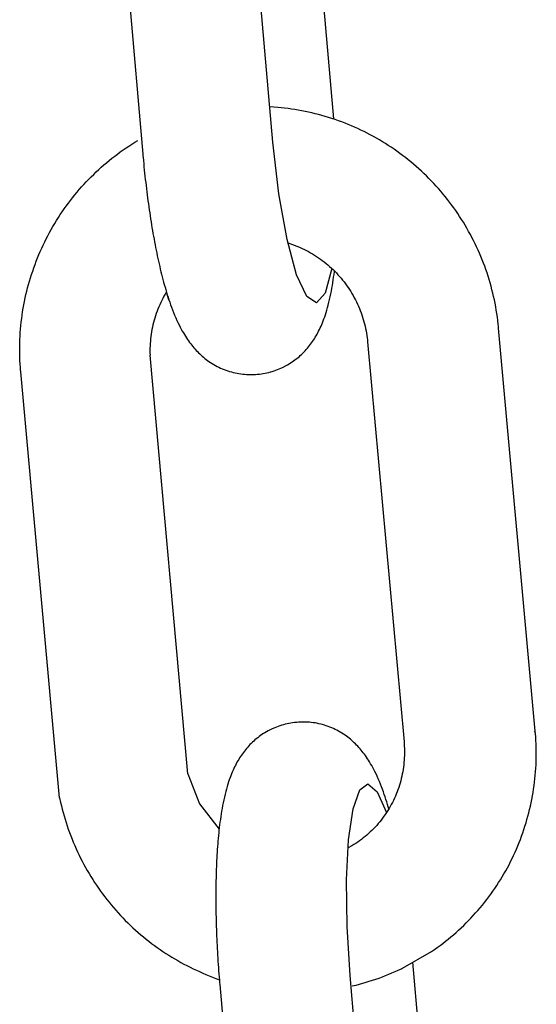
# Model space of a CAD drawing. Extents: x -169 to 7270, y -140 to 2984.
# Tile 206 of 256: x 1845.571 to 1846.032, y 414.31 to 415.19. Entities that reach past the tile are written whole.
import ezdxf

# ---------------------------------------------------------------- set-up
doc = ezdxf.new("R2010")
doc.units = 0
doc.header["$MEASUREMENT"] = 0
doc.layers.add('SPILL-BUCKET', color=1, linetype='CONTINUOUS')

msp = doc.modelspace()

# ---------------------------------------------------------------- linework, layer by layer
at = {"layer": 'SPILL-BUCKET', "color": 1, "linetype": 'Continuous'}
for p, q in [((1845.85145, 415.10166), (1845.8209, 415.45044)), ((1845.79705, 415.08105), (1845.76575, 415.4385)), ((1845.64928, 415.43021), (1845.6808, 415.07028)), ((1845.80128, 415.11195), (1845.7943, 415.11244)), ((1845.80436, 415.11167), (1845.80128, 415.11195)), ((1845.80744, 415.11134), (1845.80436, 415.11167)), ((1845.81051, 415.11097), (1845.80744, 415.11134)), ((1845.81358, 415.11056), (1845.81051, 415.11097)), ((1845.81664, 415.1101), (1845.81358, 415.11056)), ((1845.81969, 415.10959), (1845.81664, 415.1101)), ((1845.82274, 415.10905), (1845.81969, 415.10959)), ((1845.82578, 415.10845), (1845.82274, 415.10905)), ((1845.82882, 415.10781), (1845.82578, 415.10845)), ((1845.83184, 415.10713), (1845.82882, 415.10781)), ((1845.83485, 415.10641), (1845.83184, 415.10713)), ((1845.83786, 415.10564), (1845.83485, 415.10641)), ((1845.84085, 415.10483), (1845.83786, 415.10564)), ((1845.84383, 415.10397), (1845.84085, 415.10483)), ((1845.8468, 415.10307), (1845.84383, 415.10397)), ((1845.84976, 415.10213), (1845.8468, 415.10307)), ((1845.8527, 415.10114), (1845.84976, 415.10213)), ((1845.85563, 415.10011), (1845.8527, 415.10114)), ((1845.85855, 415.09904), (1845.85563, 415.10011)), ((1845.86145, 415.09793), (1845.85855, 415.09904)), ((1845.86433, 415.09677), (1845.86145, 415.09793)), ((1845.8672, 415.09558), (1845.86433, 415.09677)), ((1845.87005, 415.09434), (1845.8672, 415.09558)), ((1845.87288, 415.09306), (1845.87005, 415.09434)), ((1845.8757, 415.09174), (1845.87288, 415.09306)), ((1845.87849, 415.09038), (1845.8757, 415.09174)), ((1845.88127, 415.08897), (1845.87849, 415.09038)), ((1845.67099, 415.07918), (1845.67362, 415.08084)), ((1845.67362, 415.08084), (1845.67627, 415.08246)), ((1845.80237, 415.03485), (1845.79705, 415.08105)), ((1845.88403, 415.08753), (1845.88127, 415.08897)), ((1845.88676, 415.08605), (1845.88403, 415.08753)), ((1845.88948, 415.08453), (1845.88676, 415.08605)), ((1845.89217, 415.08297), (1845.88948, 415.08453)), ((1845.89485, 415.08137), (1845.89217, 415.08297)), ((1845.89749, 415.07973), (1845.89485, 415.08137)), ((1845.65821, 415.07034), (1845.66072, 415.07218)), ((1845.66072, 415.07218), (1845.66325, 415.07399)), ((1845.66325, 415.07399), (1845.6658, 415.07576)), ((1845.6658, 415.07576), (1845.66838, 415.07749)), ((1845.66838, 415.07749), (1845.67099, 415.07918)), ((1845.90012, 415.07805), (1845.89749, 415.07973)), ((1845.90272, 415.07634), (1845.90012, 415.07805)), ((1845.9053, 415.07459), (1845.90272, 415.07634)), ((1845.90785, 415.0728), (1845.9053, 415.07459)), ((1845.91038, 415.07097), (1845.90785, 415.0728)), ((1845.64846, 415.0626), (1845.65086, 415.06459)), ((1845.65086, 415.06459), (1845.65328, 415.06654)), ((1845.65328, 415.06654), (1845.65573, 415.06846)), ((1845.65573, 415.06846), (1845.65821, 415.07034)), ((1845.6808, 415.07028), (1845.68093, 415.06879)), ((1845.68093, 415.06879), (1845.68106, 415.0673)), ((1845.68106, 415.0673), (1845.68132, 415.06449)), ((1845.68132, 415.06449), (1845.68159, 415.06168)), ((1845.91288, 415.06911), (1845.91038, 415.07097)), ((1845.91535, 415.06721), (1845.91288, 415.06911)), ((1845.9178, 415.06527), (1845.91535, 415.06721)), ((1845.92022, 415.06331), (1845.9178, 415.06527)), ((1845.92261, 415.0613), (1845.92022, 415.06331)), ((1845.63692, 415.05216), (1845.63917, 415.05431)), ((1845.63917, 415.05431), (1845.64145, 415.05644)), ((1845.64145, 415.05644), (1845.64376, 415.05852)), ((1845.64376, 415.05852), (1845.64609, 415.06058)), ((1845.64609, 415.06058), (1845.64846, 415.0626)), ((1845.68159, 415.06168), (1845.68187, 415.05887)), ((1845.68187, 415.05887), (1845.68215, 415.05606)), ((1845.68215, 415.05606), (1845.68244, 415.05327)), ((1845.92497, 415.05926), (1845.92261, 415.0613)), ((1845.9273, 415.05719), (1845.92497, 415.05926)), ((1845.92961, 415.05509), (1845.9273, 415.05719)), ((1845.93188, 415.05294), (1845.92961, 415.05509)), ((1845.62823, 415.04321), (1845.63036, 415.0455)), ((1845.63036, 415.0455), (1845.63251, 415.04775)), ((1845.63251, 415.04775), (1845.6347, 415.04997)), ((1845.6347, 415.04997), (1845.63692, 415.05216)), ((1845.68244, 415.05327), (1845.68274, 415.05048)), ((1845.68274, 415.05048), (1845.68305, 415.0477)), ((1845.68305, 415.0477), (1845.68337, 415.04492)), ((1845.93412, 415.05077), (1845.93188, 415.05294)), ((1845.93634, 415.04857), (1845.93412, 415.05077)), ((1845.93852, 415.04633), (1845.93634, 415.04857)), ((1845.94066, 415.04407), (1845.93852, 415.04633)), ((1845.62206, 415.03618), (1845.62408, 415.03856)), ((1845.62408, 415.03856), (1845.62614, 415.0409)), ((1845.62614, 415.0409), (1845.62823, 415.04321)), ((1845.68337, 415.04492), (1845.68369, 415.04216)), ((1845.68369, 415.04216), (1845.68402, 415.0394)), ((1845.68402, 415.0394), (1845.68436, 415.03665)), ((1845.68436, 415.03665), (1845.68471, 415.03392)), ((1845.94278, 415.04177), (1845.94066, 415.04407)), ((1845.94486, 415.03944), (1845.94278, 415.04177)), ((1845.94691, 415.03708), (1845.94486, 415.03944)), ((1845.94893, 415.03469), (1845.94691, 415.03708)), ((1845.61431, 415.0264), (1845.61619, 415.02889)), ((1845.61619, 415.02889), (1845.61811, 415.03135)), ((1845.61811, 415.03135), (1845.62007, 415.03378)), ((1845.62007, 415.03378), (1845.62206, 415.03618)), ((1845.68471, 415.03392), (1845.68506, 415.03119)), ((1845.68506, 415.03119), (1845.68542, 415.02847)), ((1845.68542, 415.02847), (1845.68579, 415.02577)), ((1845.80965, 414.99409), (1845.80237, 415.03485)), ((1845.95091, 415.03228), (1845.94893, 415.03469)), ((1845.95286, 415.02983), (1845.95091, 415.03228)), ((1845.95477, 415.02736), (1845.95286, 415.02983)), ((1845.60713, 415.01619), (1845.60887, 415.01878)), ((1845.60887, 415.01878), (1845.61064, 415.02135)), ((1845.61064, 415.02135), (1845.61246, 415.02389)), ((1845.61246, 415.02389), (1845.61431, 415.0264)), ((1845.68579, 415.02577), (1845.68617, 415.02308)), ((1845.68617, 415.02308), (1845.68655, 415.02039)), ((1845.68655, 415.02039), (1845.68695, 415.01773)), ((1845.95665, 415.02486), (1845.95477, 415.02736)), ((1845.95849, 415.02234), (1845.95665, 415.02486)), ((1845.96029, 415.01978), (1845.95849, 415.02234)), ((1845.96206, 415.01721), (1845.96029, 415.01978)), ((1845.60213, 415.00826), (1845.60375, 415.01093)), ((1845.60375, 415.01093), (1845.60542, 415.01357)), ((1845.60542, 415.01357), (1845.60713, 415.01619)), ((1845.68695, 415.01773), (1845.68735, 415.01507)), ((1845.68735, 415.01507), (1845.68775, 415.01243)), ((1845.68775, 415.01243), (1845.68817, 415.0098)), ((1845.96379, 415.0146), (1845.96206, 415.01721)), ((1845.96549, 415.01198), (1845.96379, 415.0146)), ((1845.96714, 415.00932), (1845.96549, 415.01198)), ((1845.59747, 415.00012), (1845.59898, 415.00286)), ((1845.59898, 415.00286), (1845.60053, 415.00557)), ((1845.60053, 415.00557), (1845.60213, 415.00826)), ((1845.68817, 415.0098), (1845.68859, 415.00719)), ((1845.68859, 415.00719), (1845.68902, 415.00459)), ((1845.68902, 415.00459), (1845.68946, 415.00201)), ((1845.68946, 415.00201), (1845.68991, 414.99944)), ((1845.96876, 415.00665), (1845.96714, 415.00932)), ((1845.97034, 415.00395), (1845.96876, 415.00665)), ((1845.97188, 415.00123), (1845.97034, 415.00395)), ((1845.97339, 414.99849), (1845.97188, 415.00123)), ((1845.59317, 414.99179), (1845.59456, 414.99459)), ((1845.59456, 414.99459), (1845.59599, 414.99737)), ((1845.59599, 414.99737), (1845.59747, 415.00012)), ((1845.68991, 414.99944), (1845.69036, 414.99689)), ((1845.69036, 414.99689), (1845.69082, 414.99435)), ((1845.69082, 414.99435), (1845.69129, 414.99183)), ((1845.81822, 414.96251), (1845.80965, 414.99409)), ((1845.97485, 414.99572), (1845.97339, 414.99849)), ((1845.97627, 414.99294), (1845.97485, 414.99572)), ((1845.97766, 414.99014), (1845.97627, 414.99294)), ((1845.58922, 414.98329), (1845.59049, 414.98614)), ((1845.59049, 414.98614), (1845.59181, 414.98898)), ((1845.59181, 414.98898), (1845.59317, 414.99179)), ((1845.69129, 414.99183), (1845.69176, 414.98933)), ((1845.69176, 414.98933), (1845.69225, 414.98684)), ((1845.69225, 414.98684), (1845.69274, 414.98437)), ((1845.69274, 414.98437), (1845.69324, 414.98192)), ((1845.81053, 414.99084), (1845.81354, 414.98983)), ((1845.81354, 414.98983), (1845.8155, 414.98914)), ((1845.8155, 414.98914), (1845.81746, 414.9884)), ((1845.81746, 414.9884), (1845.81939, 414.98762)), ((1845.81939, 414.98762), (1845.82131, 414.9868)), ((1845.82131, 414.9868), (1845.82322, 414.98594)), ((1845.82322, 414.98594), (1845.8251, 414.98505)), ((1845.8251, 414.98505), (1845.82697, 414.98411)), ((1845.82697, 414.98411), (1845.82882, 414.98313)), ((1845.979, 414.98731), (1845.97766, 414.99014)), ((1845.9803, 414.98447), (1845.979, 414.98731)), ((1845.98157, 414.98161), (1845.9803, 414.98447)), ((1845.58564, 414.97462), (1845.5868, 414.97752)), ((1845.5868, 414.97752), (1845.58799, 414.98042)), ((1845.58799, 414.98042), (1845.58922, 414.98329)), ((1845.69324, 414.98192), (1845.69375, 414.97948)), ((1845.69375, 414.97948), (1845.69427, 414.97706)), ((1845.69427, 414.97706), (1845.6948, 414.97465)), ((1845.82882, 414.98313), (1845.83065, 414.98211)), ((1845.83065, 414.98211), (1845.83246, 414.98105)), ((1845.83246, 414.98105), (1845.83424, 414.97996)), ((1845.83424, 414.97996), (1845.83601, 414.97882)), ((1845.83601, 414.97882), (1845.83775, 414.97765)), ((1845.83775, 414.97765), (1845.83946, 414.97645)), ((1845.83946, 414.97645), (1845.84115, 414.97521)), ((1845.84115, 414.97521), (1845.84282, 414.97393)), ((1845.98279, 414.97873), (1845.98157, 414.98161)), ((1845.98397, 414.97584), (1845.98279, 414.97873)), ((1845.98511, 414.97292), (1845.98397, 414.97584)), ((1845.58244, 414.9658), (1845.58347, 414.96875)), ((1845.58347, 414.96875), (1845.58454, 414.97169)), ((1845.58454, 414.97169), (1845.58564, 414.97462)), ((1845.6948, 414.97465), (1845.69533, 414.97226)), ((1845.69533, 414.97226), (1845.69588, 414.96989)), ((1845.69588, 414.96989), (1845.69643, 414.96753)), ((1845.69643, 414.96753), (1845.697, 414.96518)), ((1845.84282, 414.97393), (1845.84446, 414.97262)), ((1845.84955, 414.96809), (1845.84371, 414.94589)), ((1845.84446, 414.97262), (1845.84607, 414.97127)), ((1845.84607, 414.97127), (1845.84766, 414.96989)), ((1845.84766, 414.96989), (1845.84921, 414.96848)), ((1845.84921, 414.96848), (1845.85074, 414.96704)), ((1845.85074, 414.96704), (1845.85224, 414.96556)), ((1845.9862, 414.96999), (1845.98511, 414.97292)), ((1845.98726, 414.96705), (1845.9862, 414.96999)), ((1845.98827, 414.96409), (1845.98726, 414.96705)), ((1845.57962, 414.95686), (1845.58052, 414.95985)), ((1845.58052, 414.95985), (1845.58146, 414.96283)), ((1845.58146, 414.96283), (1845.58244, 414.9658)), ((1845.697, 414.96518), (1845.69757, 414.96286)), ((1845.69757, 414.96286), (1845.69816, 414.96054)), ((1845.69816, 414.96054), (1845.69876, 414.95825)), ((1845.69876, 414.95825), (1845.69938, 414.95595)), ((1845.8273, 414.94297), (1845.81822, 414.96251)), ((1845.85057, 414.95537), (1845.85094, 414.95779)), ((1845.85094, 414.95779), (1845.85129, 414.96025)), ((1845.85129, 414.96025), (1845.85162, 414.96266)), ((1845.85162, 414.96266), (1845.85193, 414.96509)), ((1845.85193, 414.96509), (1845.85202, 414.96577)), ((1845.85224, 414.96556), (1845.8537, 414.96405)), ((1845.8537, 414.96405), (1845.85514, 414.96251)), ((1845.85514, 414.96251), (1845.85654, 414.96095)), ((1845.85654, 414.96095), (1845.85791, 414.95935)), ((1845.85791, 414.95935), (1845.85925, 414.95773)), ((1845.85925, 414.95773), (1845.86056, 414.95607)), ((1845.98924, 414.96112), (1845.98827, 414.96409)), ((1845.99017, 414.95814), (1845.98924, 414.96112)), ((1845.99105, 414.95514), (1845.99017, 414.95814)), ((1845.57719, 414.94779), (1845.57795, 414.95083)), ((1845.57795, 414.95083), (1845.57877, 414.95385)), ((1845.57877, 414.95385), (1845.57962, 414.95686)), ((1845.69938, 414.95595), (1845.7, 414.95368)), ((1845.69938, 414.95595), (1845.7, 414.95368)), ((1845.7, 414.95368), (1845.70064, 414.9514)), ((1845.7, 414.95368), (1845.70064, 414.9514)), ((1845.70064, 414.9514), (1845.7013, 414.94916)), ((1845.70064, 414.9514), (1845.7013, 414.94916)), ((1845.7013, 414.94916), (1845.70197, 414.94689)), ((1845.7013, 414.94916), (1845.70197, 414.94689)), ((1845.84928, 414.94791), (1845.84975, 414.95044)), ((1845.84975, 414.95044), (1845.85017, 414.95289)), ((1845.85017, 414.95289), (1845.85057, 414.95537)), ((1845.86056, 414.95607), (1845.86183, 414.9544)), ((1845.86183, 414.9544), (1845.86307, 414.95269)), ((1845.86307, 414.95269), (1845.86427, 414.95096)), ((1845.86427, 414.95096), (1845.86544, 414.94921)), ((1845.86544, 414.94921), (1845.86657, 414.94743)), ((1845.9919, 414.95213), (1845.99105, 414.95514)), ((1845.99269, 414.94911), (1845.9919, 414.95213)), ((1845.99345, 414.94608), (1845.99269, 414.94911)), ((1845.57514, 414.93864), (1845.57578, 414.9417)), ((1845.57578, 414.9417), (1845.57646, 414.94475)), ((1845.57646, 414.94475), (1845.57719, 414.94779)), ((1845.69864, 414.94134), (1845.69769, 414.93946)), ((1845.69962, 414.9432), (1845.69864, 414.94134)), ((1845.70065, 414.94504), (1845.69962, 414.9432)), ((1845.70171, 414.94686), (1845.70065, 414.94504)), ((1845.70187, 414.94713), (1845.70171, 414.94686)), ((1845.70411, 414.94017), (1845.70197, 414.94689)), ((1845.70197, 414.94689), (1845.70266, 414.94466)), ((1845.70266, 414.94466), (1845.70338, 414.94239)), ((1845.70338, 414.94239), (1845.70411, 414.94017)), ((1845.70411, 414.94017), (1845.70488, 414.93789)), ((1845.70411, 414.94017), (1845.70488, 414.93789)), ((1845.83607, 414.93725), (1845.8273, 414.94297)), ((1845.84371, 414.94589), (1845.83607, 414.93725)), ((1845.84712, 414.93786), (1845.84771, 414.94035)), ((1845.84771, 414.94035), (1845.84827, 414.94287)), ((1845.84827, 414.94287), (1845.8488, 414.94542)), ((1845.8488, 414.94542), (1845.84928, 414.94791)), ((1845.86657, 414.94743), (1845.86766, 414.94562)), ((1845.86766, 414.94562), (1845.86872, 414.9438)), ((1845.86872, 414.9438), (1845.86974, 414.94196)), ((1845.86974, 414.94196), (1845.87072, 414.94009)), ((1845.87072, 414.94009), (1845.87166, 414.93821)), ((1845.99416, 414.94303), (1845.99345, 414.94608)), ((1845.99483, 414.93998), (1845.99416, 414.94303)), ((1845.99545, 414.93692), (1845.99483, 414.93998)), ((1845.57349, 414.92941), (1845.574, 414.93249)), ((1845.574, 414.93249), (1845.57455, 414.93557)), ((1845.57455, 414.93557), (1845.57514, 414.93864)), ((1845.69429, 414.93175), (1845.69354, 414.92979)), ((1845.69508, 414.93371), (1845.69429, 414.93175)), ((1845.69591, 414.93564), (1845.69508, 414.93371)), ((1845.69678, 414.93756), (1845.69591, 414.93564)), ((1845.69769, 414.93946), (1845.69678, 414.93756)), ((1845.70488, 414.93789), (1845.70566, 414.93565)), ((1845.70566, 414.93565), (1845.70649, 414.93336)), ((1845.70649, 414.93336), (1845.70735, 414.93109)), ((1845.70735, 414.93109), (1845.70826, 414.92876)), ((1845.84461, 414.92876), (1845.84523, 414.93083)), ((1845.84523, 414.93083), (1845.84588, 414.93311)), ((1845.84588, 414.93311), (1845.8465, 414.9354)), ((1845.8465, 414.9354), (1845.84712, 414.93786)), ((1845.87166, 414.93821), (1845.87256, 414.9363)), ((1845.87256, 414.9363), (1845.87343, 414.93438)), ((1845.87343, 414.93438), (1845.87425, 414.93244)), ((1845.87425, 414.93244), (1845.87504, 414.93049)), ((1845.99603, 414.93385), (1845.99545, 414.93692)), ((1845.99657, 414.93077), (1845.99603, 414.93385)), ((1845.99706, 414.92769), (1845.99657, 414.93077)), ((1845.57224, 414.92012), (1845.57261, 414.92322)), ((1845.57261, 414.92322), (1845.57303, 414.92632)), ((1845.57303, 414.92632), (1845.57349, 414.92941)), ((1845.69153, 414.92379), (1845.69094, 414.92177)), ((1845.69216, 414.9258), (1845.69153, 414.92379)), ((1845.69283, 414.9278), (1845.69216, 414.9258)), ((1845.69354, 414.92979), (1845.69283, 414.9278)), ((1845.70826, 414.92876), (1845.7092, 414.92646)), ((1845.7092, 414.92646), (1845.71021, 414.92407)), ((1845.71021, 414.92407), (1845.71126, 414.92172)), ((1845.842, 414.92126), (1845.84264, 414.92297)), ((1845.84264, 414.92297), (1845.84331, 414.92483)), ((1845.84331, 414.92483), (1845.84394, 414.9267)), ((1845.84394, 414.9267), (1845.84461, 414.92876)), ((1845.87504, 414.93049), (1845.87578, 414.92852)), ((1845.87578, 414.92852), (1845.87648, 414.92653)), ((1845.87648, 414.92653), (1845.87715, 414.92453)), ((1845.87715, 414.92453), (1845.87777, 414.92252)), ((1845.87777, 414.92252), (1845.87835, 414.92049)), ((1845.99751, 414.9246), (1845.99706, 414.92769)), ((1845.99792, 414.92151), (1845.99751, 414.9246)), ((1845.57138, 414.91078), (1845.57162, 414.9139)), ((1845.57162, 414.9139), (1845.57191, 414.91701)), ((1845.57191, 414.91701), (1845.57224, 414.92012)), ((1845.68902, 414.91356), (1845.68864, 414.91149)), ((1845.68943, 414.91563), (1845.68902, 414.91356)), ((1845.6899, 414.91769), (1845.68943, 414.91563)), ((1845.6904, 414.91973), (1845.6899, 414.91769)), ((1845.69094, 414.92177), (1845.6904, 414.91973)), ((1845.71126, 414.92172), (1845.71223, 414.91964)), ((1845.71223, 414.91964), (1845.71323, 414.91757)), ((1845.71323, 414.91757), (1845.71418, 414.9157)), ((1845.71418, 414.9157), (1845.71517, 414.91384)), ((1845.71517, 414.91384), (1845.71609, 414.91216)), ((1845.83789, 414.91201), (1845.83859, 414.91342)), ((1845.83859, 414.91342), (1845.8393, 414.91491)), ((1845.8393, 414.91491), (1845.83998, 414.91639)), ((1845.83998, 414.91639), (1845.84067, 414.91797)), ((1845.84067, 414.91797), (1845.84133, 414.91955)), ((1845.84133, 414.91955), (1845.842, 414.92126)), ((1845.87835, 414.92049), (1845.87889, 414.91846)), ((1845.87889, 414.91846), (1845.87938, 414.91642)), ((1845.87938, 414.91642), (1845.87983, 414.91436)), ((1845.87983, 414.91436), (1845.88025, 414.9123)), ((1845.99827, 414.91841), (1845.99792, 414.92151)), ((1845.99847, 414.91651), (1845.99827, 414.91841)), ((1845.99865, 414.9146), (1845.99847, 414.91651)), ((1846.0314, 414.55466), (1845.99865, 414.9146)), ((1845.57093, 414.90142), (1845.57103, 414.90454)), ((1845.57103, 414.90454), (1845.57119, 414.90766)), ((1845.57119, 414.90766), (1845.57138, 414.91078)), ((1845.68777, 414.90523), (1845.68756, 414.90314)), ((1845.68802, 414.90733), (1845.68777, 414.90523)), ((1845.68831, 414.90941), (1845.68802, 414.90733)), ((1845.68864, 414.91149), (1845.68831, 414.90941)), ((1845.71609, 414.91216), (1845.71705, 414.91049)), ((1845.71705, 414.91049), (1845.71796, 414.90896)), ((1845.71796, 414.90896), (1845.71891, 414.90744)), ((1845.71891, 414.90744), (1845.71982, 414.90603)), ((1845.71982, 414.90603), (1845.72077, 414.90462)), ((1845.72077, 414.90462), (1845.72169, 414.90331)), ((1845.83327, 414.90405), (1845.83408, 414.90531)), ((1845.83408, 414.90531), (1845.83488, 414.90661)), ((1845.83488, 414.90661), (1845.83565, 414.90791)), ((1845.83565, 414.90791), (1845.83642, 414.90926)), ((1845.83642, 414.90926), (1845.83715, 414.9106)), ((1845.83715, 414.9106), (1845.83789, 414.91201)), ((1845.88025, 414.9123), (1845.88062, 414.91023)), ((1845.88062, 414.91023), (1845.88094, 414.90815)), ((1845.88094, 414.90815), (1845.88122, 414.90607)), ((1845.88122, 414.90607), (1845.88142, 414.90435)), ((1845.88142, 414.90435), (1845.8816, 414.90262)), ((1845.57085, 414.89517), (1845.57087, 414.89829)), ((1845.57087, 414.89829), (1845.57093, 414.90142)), ((1845.68721, 414.89684), (1845.68717, 414.89473)), ((1845.68728, 414.89894), (1845.68721, 414.89684)), ((1845.6874, 414.90104), (1845.68728, 414.89894)), ((1845.68756, 414.90314), (1845.6874, 414.90104)), ((1845.72169, 414.90331), (1845.72265, 414.90199)), ((1845.72265, 414.90199), (1845.72358, 414.90075)), ((1845.72358, 414.90075), (1845.72456, 414.89951)), ((1845.72456, 414.89951), (1845.72552, 414.89832)), ((1845.72552, 414.89832), (1845.72652, 414.89715)), ((1845.72652, 414.89715), (1845.72751, 414.89602)), ((1845.72751, 414.89602), (1845.72854, 414.89489)), ((1845.82585, 414.89458), (1845.82687, 414.8957)), ((1845.82687, 414.8957), (1845.82786, 414.89684)), ((1845.82786, 414.89684), (1845.82882, 414.89799)), ((1845.82882, 414.89799), (1845.82976, 414.89917)), ((1845.82976, 414.89917), (1845.83067, 414.90036)), ((1845.83067, 414.90036), (1845.83156, 414.90158)), ((1845.83156, 414.90158), (1845.83242, 414.9028)), ((1845.83242, 414.9028), (1845.83327, 414.90405)), ((1845.8816, 414.90262), (1845.91412, 414.54516)), ((1845.57088, 414.89205), (1845.57085, 414.89517)), ((1845.57095, 414.88893), (1845.57088, 414.89205)), ((1845.57107, 414.88581), (1845.57095, 414.88893)), ((1845.68717, 414.89473), (1845.68718, 414.89263)), ((1845.68718, 414.89263), (1845.68724, 414.89053)), ((1845.72112, 414.51643), (1845.68724, 414.89053)), ((1845.72854, 414.89489), (1845.72957, 414.89381)), ((1845.72957, 414.89381), (1845.73063, 414.89274)), ((1845.73063, 414.89274), (1845.73171, 414.8917)), ((1845.73171, 414.8917), (1845.73281, 414.89067)), ((1845.73281, 414.89067), (1845.73392, 414.88968)), ((1845.73392, 414.88968), (1845.73507, 414.8887)), ((1845.73507, 414.8887), (1845.73623, 414.88775)), ((1845.73623, 414.88775), (1845.73742, 414.88682)), ((1845.73742, 414.88682), (1845.73863, 414.88591)), ((1845.81668, 414.88632), (1845.81793, 414.88727)), ((1845.81793, 414.88727), (1845.81915, 414.88825)), ((1845.81915, 414.88825), (1845.82034, 414.88925)), ((1845.82034, 414.88925), (1845.8215, 414.89028)), ((1845.8215, 414.89028), (1845.82263, 414.89132)), ((1845.82263, 414.89132), (1845.82373, 414.89239)), ((1845.82373, 414.89239), (1845.8248, 414.89347)), ((1845.8248, 414.89347), (1845.82585, 414.89458)), ((1845.57123, 414.88269), (1845.57107, 414.88581)), ((1845.57143, 414.87957), (1845.57123, 414.88269)), ((1845.57158, 414.87767), (1845.57143, 414.87957)), ((1845.73863, 414.88591), (1845.73987, 414.88502)), ((1845.73987, 414.88502), (1845.74127, 414.88407)), ((1845.74127, 414.88407), (1845.7427, 414.88315)), ((1845.7427, 414.88315), (1845.74416, 414.88227)), ((1845.74416, 414.88227), (1845.74565, 414.88141)), ((1845.74565, 414.88141), (1845.74715, 414.8806)), ((1845.74715, 414.8806), (1845.74869, 414.87982)), ((1845.74869, 414.87982), (1845.75024, 414.87909)), ((1845.75024, 414.87909), (1845.75181, 414.87839)), ((1845.75181, 414.87839), (1845.7534, 414.87774)), ((1845.80115, 414.8777), (1845.80267, 414.87832)), ((1845.80267, 414.87832), (1845.80416, 414.87897)), ((1845.80416, 414.87897), (1845.80563, 414.87965)), ((1845.80563, 414.87965), (1845.80623, 414.87995)), ((1845.80623, 414.87995), (1845.80682, 414.88024)), ((1845.80682, 414.88024), (1845.80725, 414.88046)), ((1845.80725, 414.88046), (1845.80752, 414.8806)), ((1845.80781, 414.88075), (1845.81005, 414.88197)), ((1845.81005, 414.88197), (1845.81143, 414.88278)), ((1845.81143, 414.88278), (1845.81278, 414.88362)), ((1845.81278, 414.88362), (1845.81411, 414.88449)), ((1845.81411, 414.88449), (1845.81541, 414.88539)), ((1845.81541, 414.88539), (1845.81668, 414.88632)), ((1845.57175, 414.87577), (1845.57158, 414.87767)), ((1845.60638, 414.49508), (1845.57175, 414.87577)), ((1845.7534, 414.87774), (1845.75502, 414.87712)), ((1845.75502, 414.87712), (1845.75664, 414.87655)), ((1845.75664, 414.87655), (1845.75828, 414.87603)), ((1845.75828, 414.87603), (1845.75994, 414.87555)), ((1845.75994, 414.87555), (1845.7616, 414.87511)), ((1845.7616, 414.87511), (1845.76328, 414.87472)), ((1845.76328, 414.87472), (1845.76496, 414.87438)), ((1845.76496, 414.87438), (1845.76665, 414.87408)), ((1845.76665, 414.87408), (1845.76835, 414.87383)), ((1845.76835, 414.87383), (1845.77005, 414.87363)), ((1845.77005, 414.87363), (1845.77175, 414.87347)), ((1845.77175, 414.87347), (1845.77345, 414.87336)), ((1845.77345, 414.87336), (1845.77516, 414.87329)), ((1845.77516, 414.87329), (1845.77685, 414.87327)), ((1845.77685, 414.87327), (1845.77855, 414.87329)), ((1845.77855, 414.87329), (1845.77999, 414.87336)), ((1845.77999, 414.87336), (1845.78142, 414.87345)), ((1845.78142, 414.87344), (1845.7829, 414.87355)), ((1845.78289, 414.87356), (1845.78315, 414.87358)), ((1845.78315, 414.87358), (1845.7834, 414.87359)), ((1845.7834, 414.87359), (1845.78507, 414.87374)), ((1845.78507, 414.87374), (1845.78674, 414.87396)), ((1845.78674, 414.87396), (1845.7884, 414.87421)), ((1845.7884, 414.87421), (1845.79005, 414.8745)), ((1845.79005, 414.8745), (1845.79168, 414.87483)), ((1845.79168, 414.87483), (1845.7933, 414.87521)), ((1845.7933, 414.87521), (1845.7949, 414.87563)), ((1845.7949, 414.87563), (1845.79649, 414.87609)), ((1845.79523, 414.87572), (1845.79649, 414.87609)), ((1845.79649, 414.87609), (1845.79806, 414.87659)), ((1845.79649, 414.87609), (1845.79806, 414.87659)), ((1845.79806, 414.87659), (1845.79962, 414.87713)), ((1845.79806, 414.87659), (1845.79962, 414.87713)), ((1845.79962, 414.87713), (1845.80115, 414.8777)), ((1845.80968, 414.56114), (1845.80806, 414.56076)), ((1845.81131, 414.56147), (1845.80968, 414.56114)), ((1845.81296, 414.56176), (1845.81131, 414.56147)), ((1845.81461, 414.56201), (1845.81296, 414.56176)), ((1845.81628, 414.56223), (1845.81461, 414.56201)), ((1845.81796, 414.56238), (1845.81628, 414.56223)), ((1845.81821, 414.56239), (1845.81796, 414.56238)), ((1845.81846, 414.56241), (1845.81821, 414.56239)), ((1845.81993, 414.56253), (1845.81846, 414.56242)), ((1845.82137, 414.56262), (1845.81993, 414.56252)), ((1845.8228, 414.56268), (1845.82137, 414.56262)), ((1845.8245, 414.5627), (1845.8228, 414.56268)), ((1845.8262, 414.56268), (1845.8245, 414.5627)), ((1845.8279, 414.56262), (1845.8262, 414.56268)), ((1845.8296, 414.5625), (1845.8279, 414.56262)), ((1845.83131, 414.56234), (1845.8296, 414.5625)), ((1845.833, 414.56214), (1845.83131, 414.56234)), ((1845.8347, 414.56189), (1845.833, 414.56214)), ((1845.83639, 414.56159), (1845.8347, 414.56189)), ((1845.83808, 414.56125), (1845.83639, 414.56159)), ((1845.83975, 414.56086), (1845.83808, 414.56125)), ((1845.78857, 414.55235), (1845.78725, 414.55148)), ((1845.78993, 414.55319), (1845.78857, 414.55235)), ((1845.79131, 414.554), (1845.78993, 414.55319)), ((1845.7927, 414.55477), (1845.79131, 414.554)), ((1845.79411, 414.55551), (1845.7927, 414.55477)), ((1845.79453, 414.55573), (1845.79411, 414.55551)), ((1845.79513, 414.55603), (1845.79453, 414.55573)), ((1845.79572, 414.55632), (1845.79513, 414.55603)), ((1845.79627, 414.55657), (1845.79572, 414.55632)), ((1845.79869, 414.55765), (1845.79627, 414.55657)), ((1845.8002, 414.55827), (1845.79869, 414.55765)), ((1845.80174, 414.55884), (1845.8002, 414.55827)), ((1845.80329, 414.55938), (1845.80174, 414.55884)), ((1845.80486, 414.55988), (1845.80329, 414.55938)), ((1845.80645, 414.56034), (1845.80486, 414.55988)), ((1845.80806, 414.56076), (1845.80645, 414.56034)), ((1845.84142, 414.56042), (1845.83975, 414.56086)), ((1845.84307, 414.55994), (1845.84142, 414.56042)), ((1845.84471, 414.55942), (1845.84307, 414.55994)), ((1845.84634, 414.55885), (1845.84471, 414.55942)), ((1845.84795, 414.55824), (1845.84634, 414.55885)), ((1845.84954, 414.55758), (1845.84795, 414.55824)), ((1845.85112, 414.55689), (1845.84954, 414.55758)), ((1845.85267, 414.55615), (1845.85112, 414.55689)), ((1845.8542, 414.55537), (1845.85267, 414.55615)), ((1845.85571, 414.55456), (1845.8542, 414.55537)), ((1845.8572, 414.55371), (1845.85571, 414.55456)), ((1845.85865, 414.55282), (1845.8572, 414.55371)), ((1845.86008, 414.5519), (1845.85865, 414.55282)), ((1846.0303, 414.55377), (1846.03055, 414.55389)), ((1846.0312, 414.55429), (1846.0314, 414.55466)), ((1846.03162, 414.55204), (1846.0314, 414.55466)), ((1845.77762, 414.54358), (1845.77655, 414.5425)), ((1845.77873, 414.54465), (1845.77762, 414.54358)), ((1845.77986, 414.5457), (1845.77873, 414.54465)), ((1845.78102, 414.54672), (1845.77986, 414.5457)), ((1845.78221, 414.54772), (1845.78102, 414.54672)), ((1845.78343, 414.5487), (1845.78221, 414.54772)), ((1845.78467, 414.54965), (1845.78343, 414.5487)), ((1845.78595, 414.55058), (1845.78467, 414.54965)), ((1845.78725, 414.55148), (1845.78595, 414.55058)), ((1845.86148, 414.55095), (1845.86008, 414.5519)), ((1845.86272, 414.55006), (1845.86148, 414.55095)), ((1845.86393, 414.54916), (1845.86272, 414.55006)), ((1845.86512, 414.54822), (1845.86393, 414.54916)), ((1845.86628, 414.54727), (1845.86512, 414.54822)), ((1845.86743, 414.54629), (1845.86628, 414.54727)), ((1845.86855, 414.5453), (1845.86743, 414.54629)), ((1845.86965, 414.54427), (1845.86855, 414.5453)), ((1845.87072, 414.54323), (1845.86965, 414.54427)), ((1845.91412, 414.54516), (1845.91419, 414.54427)), ((1845.91419, 414.54427), (1845.91426, 414.54338)), ((1846.03181, 414.54941), (1846.03162, 414.55204)), ((1846.032, 414.54629), (1846.03181, 414.54941)), ((1846.03214, 414.54318), (1846.032, 414.54629)), ((1845.77068, 414.53561), (1845.76979, 414.53439)), ((1845.77159, 414.5368), (1845.77068, 414.53561)), ((1845.77253, 414.53797), (1845.77159, 414.5368)), ((1845.77349, 414.53913), (1845.77253, 414.53797)), ((1845.77449, 414.54027), (1845.77349, 414.53913)), ((1845.7755, 414.54139), (1845.77449, 414.54027)), ((1845.77655, 414.5425), (1845.7755, 414.54139)), ((1845.87179, 414.54216), (1845.87072, 414.54323)), ((1845.87282, 414.54108), (1845.87179, 414.54216)), ((1845.87384, 414.53995), (1845.87282, 414.54108)), ((1845.87484, 414.53882), (1845.87384, 414.53995)), ((1845.87583, 414.53765), (1845.87484, 414.53882)), ((1845.8768, 414.53646), (1845.87583, 414.53765)), ((1845.87777, 414.53522), (1845.8768, 414.53646)), ((1845.87871, 414.53398), (1845.87777, 414.53522)), ((1845.91426, 414.54338), (1845.91439, 414.54128)), ((1845.91439, 414.54128), (1845.91448, 414.53919)), ((1845.91448, 414.53919), (1845.91453, 414.53709)), ((1845.91453, 414.535), (1845.91449, 414.5329)), ((1845.91453, 414.53709), (1845.91453, 414.535)), ((1846.03224, 414.54006), (1846.03214, 414.54318)), ((1846.03229, 414.53694), (1846.03224, 414.54006)), ((1846.03229, 414.53383), (1846.03229, 414.53694)), ((1845.76494, 414.52671), (1845.7642, 414.52537)), ((1845.7657, 414.52806), (1845.76494, 414.52671)), ((1845.76647, 414.52936), (1845.7657, 414.52806)), ((1845.76728, 414.53066), (1845.76647, 414.52936)), ((1845.76809, 414.53192), (1845.76728, 414.53066)), ((1845.76893, 414.53317), (1845.76809, 414.53192)), ((1845.76979, 414.53439), (1845.76893, 414.53317)), ((1845.87966, 414.53267), (1845.87871, 414.53398)), ((1845.88058, 414.53135), (1845.87966, 414.53267)), ((1845.88153, 414.52994), (1845.88058, 414.53135)), ((1845.88244, 414.52853), (1845.88153, 414.52994)), ((1845.88339, 414.52701), (1845.88244, 414.52853)), ((1845.8843, 414.52548), (1845.88339, 414.52701)), ((1845.9141, 414.52664), (1845.91389, 414.52456)), ((1845.91427, 414.52872), (1845.9141, 414.52664)), ((1845.9144, 414.53081), (1845.91427, 414.52872)), ((1845.91449, 414.5329), (1845.9144, 414.53081)), ((1846.03204, 414.52448), (1846.03217, 414.52759)), ((1846.03217, 414.52759), (1846.03225, 414.53071)), ((1846.03225, 414.53071), (1846.03229, 414.53383)), ((1845.76069, 414.518), (1845.76003, 414.51642)), ((1845.76138, 414.51958), (1845.76069, 414.518)), ((1845.76205, 414.52106), (1845.76138, 414.51958)), ((1845.76276, 414.52255), (1845.76205, 414.52106)), ((1845.76347, 414.52396), (1845.76276, 414.52255)), ((1845.7642, 414.52537), (1845.76347, 414.52396)), ((1845.88526, 414.52381), (1845.8843, 414.52548)), ((1845.88619, 414.52213), (1845.88526, 414.52381)), ((1845.88717, 414.52027), (1845.88619, 414.52213)), ((1845.88812, 414.5184), (1845.88717, 414.52027)), ((1845.88913, 414.51634), (1845.88812, 414.5184)), ((1845.91298, 414.51835), (1845.9126, 414.5163)), ((1845.91333, 414.52041), (1845.91298, 414.51835)), ((1845.91363, 414.52248), (1845.91333, 414.52041)), ((1845.91389, 414.52456), (1845.91363, 414.52248)), ((1846.03139, 414.51516), (1846.03165, 414.51826)), ((1846.03165, 414.51826), (1846.03187, 414.52137)), ((1846.03187, 414.52137), (1846.03204, 414.52448)), ((1845.72112, 414.51643), (1845.73154, 414.48976)), ((1845.75741, 414.50927), (1845.75675, 414.50721)), ((1845.75804, 414.51114), (1845.75741, 414.50927)), ((1845.75871, 414.513), (1845.75804, 414.51114)), ((1845.75935, 414.51471), (1845.75871, 414.513)), ((1845.76003, 414.51642), (1845.75935, 414.51471)), ((1845.8901, 414.51425), (1845.88913, 414.51634)), ((1845.89114, 414.5119), (1845.8901, 414.51425)), ((1845.89216, 414.50952), (1845.89114, 414.5119)), ((1845.8931, 414.50721), (1845.89216, 414.50952)), ((1845.91118, 414.51021), (1845.91062, 414.5082)), ((1845.91169, 414.51223), (1845.91118, 414.51021)), ((1845.91217, 414.51426), (1845.91169, 414.51223)), ((1845.9126, 414.5163), (1845.91217, 414.51426)), ((1846.03034, 414.50588), (1846.03074, 414.50897)), ((1846.03074, 414.50897), (1846.03109, 414.51206)), ((1846.03109, 414.51206), (1846.03139, 414.51516)), ((1845.75486, 414.50057), (1845.75423, 414.49811)), ((1845.75547, 414.50286), (1845.75486, 414.50057)), ((1845.75612, 414.50514), (1845.75547, 414.50286)), ((1845.75675, 414.50721), (1845.75612, 414.50514)), ((1845.86871, 414.485), (1845.87463, 414.50208)), ((1845.87463, 414.50208), (1845.88195, 414.50736)), ((1845.88195, 414.50736), (1845.89011, 414.50044)), ((1845.89011, 414.50044), (1845.89848, 414.48184)), ((1845.89401, 414.50488), (1845.8931, 414.50721)), ((1845.89486, 414.50261), (1845.89401, 414.50488)), ((1845.89569, 414.50032), (1845.89486, 414.50261)), ((1845.89648, 414.49808), (1845.89569, 414.50032)), ((1845.90798, 414.50031), (1845.90722, 414.49838)), ((1845.9087, 414.50226), (1845.90798, 414.50031)), ((1845.90938, 414.50423), (1845.9087, 414.50226)), ((1845.91002, 414.50621), (1845.90938, 414.50423)), ((1845.91062, 414.5082), (1845.91002, 414.50621)), ((1846.02889, 414.49666), (1846.02942, 414.49973)), ((1846.02942, 414.49973), (1846.0299, 414.5028)), ((1846.0299, 414.5028), (1846.03034, 414.50588)), ((1845.60648, 414.49508), (1845.60737, 414.49095)), ((1845.60737, 414.49095), (1845.60809, 414.48791)), ((1845.75309, 414.4931), (1845.75256, 414.49055)), ((1845.75365, 414.49563), (1845.75309, 414.4931)), ((1845.75423, 414.49811), (1845.75365, 414.49563)), ((1845.89725, 414.49581), (1845.89648, 414.49808)), ((1845.89798, 414.49358), (1845.89725, 414.49581)), ((1845.89869, 414.49131), (1845.89798, 414.49358)), ((1845.89938, 414.48908), (1845.89869, 414.49131)), ((1845.90376, 414.49083), (1845.9028, 414.48899)), ((1845.90468, 414.49269), (1845.90376, 414.49083)), ((1845.90557, 414.49457), (1845.90468, 414.49269)), ((1845.90641, 414.49647), (1845.90557, 414.49457)), ((1845.90722, 414.49838), (1845.90641, 414.49647)), ((1846.0277, 414.49056), (1846.02832, 414.49361)), ((1846.02832, 414.49361), (1846.02889, 414.49666)), ((1845.60809, 414.48791), (1845.60884, 414.48488)), ((1845.60884, 414.48488), (1845.60964, 414.48185)), ((1845.73154, 414.48976), (1845.74898, 414.46707)), ((1845.75119, 414.48308), (1845.75078, 414.4806)), ((1845.75161, 414.48553), (1845.75119, 414.48308)), ((1845.75207, 414.48806), (1845.75161, 414.48553)), ((1845.75256, 414.49055), (1845.75207, 414.48806)), ((1845.86467, 414.45744), (1845.86871, 414.485)), ((1845.89968, 414.48362), (1845.89857, 414.48187)), ((1845.90006, 414.48681), (1845.89938, 414.48908)), ((1845.90076, 414.48538), (1845.89968, 414.48362)), ((1845.90056, 414.4851), (1845.90006, 414.48681)), ((1845.9018, 414.48718), (1845.90076, 414.48538)), ((1845.9028, 414.48899), (1845.9018, 414.48718)), ((1846.0256, 414.48148), (1846.02634, 414.48449)), ((1846.02634, 414.48449), (1846.02705, 414.48752)), ((1846.02705, 414.48752), (1846.0277, 414.49056)), ((1845.60964, 414.48185), (1845.61048, 414.47885)), ((1845.61048, 414.47885), (1845.61137, 414.47585)), ((1845.61137, 414.47585), (1845.6123, 414.47286)), ((1845.74973, 414.47332), (1845.74942, 414.47088)), ((1845.75006, 414.47572), (1845.74973, 414.47332)), ((1845.75041, 414.47818), (1845.75006, 414.47572)), ((1845.75078, 414.4806), (1845.75041, 414.47818)), ((1845.89246, 414.47353), (1845.89113, 414.47195)), ((1845.89375, 414.47515), (1845.89246, 414.47353)), ((1845.89501, 414.47679), (1845.89375, 414.47515)), ((1845.89623, 414.47845), (1845.89501, 414.47679)), ((1845.89742, 414.48015), (1845.89623, 414.47845)), ((1845.89857, 414.48187), (1845.89742, 414.48015)), ((1846.0231, 414.4725), (1846.02398, 414.47548)), ((1846.02398, 414.47548), (1846.02481, 414.47847)), ((1846.02481, 414.47847), (1846.0256, 414.48148)), ((1845.6123, 414.47286), (1845.61326, 414.46989)), ((1845.61326, 414.46989), (1845.61428, 414.46693)), ((1845.61428, 414.46693), (1845.61533, 414.46399)), ((1845.74886, 414.46603), (1845.7486, 414.46361)), ((1845.74913, 414.46847), (1845.74886, 414.46603)), ((1845.74942, 414.47088), (1845.74913, 414.46847)), ((1845.88401, 414.46448), (1845.88249, 414.46308)), ((1845.8855, 414.46591), (1845.88401, 414.46448)), ((1845.88696, 414.46737), (1845.8855, 414.46591)), ((1845.88838, 414.46887), (1845.88696, 414.46737)), ((1845.88977, 414.47039), (1845.88838, 414.46887)), ((1845.89113, 414.47195), (1845.88977, 414.47039)), ((1846.02022, 414.46365), (1846.02122, 414.46658)), ((1846.02122, 414.46658), (1846.02218, 414.46954)), ((1846.02218, 414.46954), (1846.0231, 414.4725)), ((1845.61533, 414.46399), (1845.61643, 414.46106)), ((1845.61643, 414.46106), (1845.61757, 414.45815)), ((1845.61757, 414.45815), (1845.61875, 414.45526)), ((1845.74792, 414.45628), (1845.74771, 414.45382)), ((1845.74813, 414.45874), (1845.74792, 414.45628)), ((1845.74836, 414.46117), (1845.74813, 414.45874)), ((1845.7486, 414.46361), (1845.74836, 414.46117)), ((1845.86281, 414.42155), (1845.86467, 414.45744)), ((1845.87447, 414.45661), (1845.87278, 414.45543)), ((1845.87613, 414.45783), (1845.87447, 414.45661)), ((1845.87776, 414.4591), (1845.87613, 414.45783)), ((1845.87937, 414.46039), (1845.87776, 414.4591)), ((1845.88094, 414.46172), (1845.87937, 414.46039)), ((1845.88249, 414.46308), (1845.88094, 414.46172)), ((1846.01696, 414.45493), (1846.01809, 414.45782)), ((1846.01809, 414.45782), (1846.01917, 414.46073)), ((1846.01917, 414.46073), (1846.02022, 414.46365)), ((1845.61875, 414.45526), (1845.61997, 414.45238)), ((1845.61997, 414.45238), (1845.62123, 414.44952)), ((1845.62123, 414.44952), (1845.62253, 414.44667)), ((1845.74735, 414.44887), (1845.74718, 414.44637)), ((1845.74752, 414.45134), (1845.74735, 414.44887)), ((1845.74771, 414.45382), (1845.74752, 414.45134)), ((1845.86757, 414.45209), (1845.86429, 414.4502)), ((1845.86933, 414.45316), (1845.86757, 414.45209)), ((1845.87107, 414.45427), (1845.86933, 414.45316)), ((1845.87278, 414.45543), (1845.87107, 414.45427)), ((1846.01332, 414.44637), (1846.01458, 414.44921)), ((1846.01458, 414.44921), (1846.01579, 414.45206)), ((1846.01579, 414.45206), (1846.01696, 414.45493)), ((1845.62253, 414.44667), (1845.62388, 414.44385)), ((1845.62388, 414.44385), (1845.62526, 414.44104)), ((1845.62526, 414.44104), (1845.62669, 414.43826)), ((1845.62669, 414.43826), (1845.62815, 414.4355)), ((1845.74676, 414.43881), (1845.74664, 414.43626)), ((1845.74689, 414.44134), (1845.74676, 414.43881)), ((1845.74703, 414.44387), (1845.74689, 414.44134)), ((1845.74718, 414.44637), (1845.74703, 414.44387)), ((1846.00791, 414.43523), (1846.00933, 414.43799)), ((1846.00933, 414.43799), (1846.0107, 414.44076)), ((1846.0107, 414.44076), (1846.01203, 414.44356)), ((1846.01203, 414.44356), (1846.01332, 414.44637)), ((1845.62815, 414.4355), (1845.62965, 414.43276)), ((1845.62965, 414.43276), (1845.63119, 414.43004)), ((1845.63119, 414.43004), (1845.63277, 414.42734)), ((1845.74643, 414.43113), (1845.74634, 414.42855)), ((1845.74653, 414.43371), (1845.74643, 414.43113)), ((1845.74664, 414.43626), (1845.74653, 414.43371)), ((1846.00344, 414.42709), (1846.00497, 414.42978)), ((1846.00497, 414.42978), (1846.00646, 414.4325)), ((1846.00646, 414.4325), (1846.00791, 414.43523)), ((1845.63277, 414.42734), (1845.63439, 414.42466)), ((1845.63439, 414.42466), (1845.63605, 414.42201)), ((1845.63605, 414.42201), (1845.63774, 414.41938)), ((1845.74614, 414.42071), (1845.74609, 414.41807)), ((1845.7462, 414.42333), (1845.74614, 414.42071)), ((1845.74627, 414.42594), (1845.7462, 414.42333)), ((1845.74634, 414.42855), (1845.74627, 414.42594)), ((1845.86327, 414.38011), (1845.86281, 414.42155)), ((1845.99862, 414.41917), (1846.00026, 414.42178)), ((1846.00026, 414.42178), (1846.00187, 414.42443)), ((1846.00187, 414.42443), (1846.00344, 414.42709)), ((1845.63774, 414.41938), (1845.63947, 414.41678)), ((1845.63947, 414.41678), (1845.64124, 414.4142)), ((1845.64124, 414.4142), (1845.64305, 414.41165)), ((1845.64305, 414.41165), (1845.64489, 414.40912)), ((1845.74603, 414.41275), (1845.74601, 414.41007)), ((1845.74606, 414.41541), (1845.74603, 414.41275)), ((1845.74609, 414.41807), (1845.74606, 414.41541)), ((1845.99346, 414.41146), (1845.99521, 414.414)), ((1845.99521, 414.414), (1845.99693, 414.41657)), ((1845.99693, 414.41657), (1845.99862, 414.41917)), ((1845.64489, 414.40912), (1845.64677, 414.40662)), ((1845.64677, 414.40662), (1845.64868, 414.40415)), ((1845.64868, 414.40415), (1845.65062, 414.40171)), ((1845.74601, 414.41007), (1845.746, 414.40739)), ((1845.746, 414.40739), (1845.746, 414.40469)), ((1845.746, 414.40469), (1845.74601, 414.40198)), ((1845.98607, 414.40156), (1845.98797, 414.40399)), ((1845.98797, 414.40399), (1845.98983, 414.40645)), ((1845.98983, 414.40645), (1845.99166, 414.40894)), ((1845.99166, 414.40894), (1845.99346, 414.41146)), ((1845.65062, 414.40171), (1845.65261, 414.39929)), ((1845.65261, 414.39929), (1845.65462, 414.3969)), ((1845.65462, 414.3969), (1845.65667, 414.39455)), ((1845.65667, 414.39455), (1845.65876, 414.39222)), ((1845.74601, 414.40198), (1845.74603, 414.39926)), ((1845.74603, 414.39926), (1845.74606, 414.39653)), ((1845.74606, 414.39653), (1845.7461, 414.39378)), ((1845.97812, 414.39211), (1845.98016, 414.39442)), ((1845.98016, 414.39442), (1845.98216, 414.39677)), ((1845.98216, 414.39677), (1845.98413, 414.39915)), ((1845.98413, 414.39915), (1845.98607, 414.40156)), ((1845.65876, 414.39222), (1845.66087, 414.38992)), ((1845.66087, 414.38992), (1845.66302, 414.38765)), ((1845.66302, 414.38765), (1845.6652, 414.38542)), ((1845.6652, 414.38542), (1845.66741, 414.38321)), ((1845.7461, 414.39378), (1845.74615, 414.39104)), ((1845.74615, 414.39104), (1845.74621, 414.38827)), ((1845.74621, 414.38827), (1845.74627, 414.38551)), ((1845.74627, 414.38551), (1845.74635, 414.38273)), ((1845.96964, 414.38314), (1845.9718, 414.38533)), ((1845.9718, 414.38533), (1845.97394, 414.38756)), ((1845.97394, 414.38756), (1845.97605, 414.38982)), ((1845.97605, 414.38982), (1845.97812, 414.39211)), ((1845.66741, 414.38321), (1845.66966, 414.38104)), ((1845.66966, 414.38104), (1845.67193, 414.3789)), ((1845.67193, 414.3789), (1845.67423, 414.37679)), ((1845.67423, 414.37679), (1845.67657, 414.37472)), ((1845.74635, 414.38273), (1845.74643, 414.37995)), ((1845.74643, 414.37995), (1845.74653, 414.37716)), ((1845.74653, 414.37716), (1845.74663, 414.37436)), ((1845.86602, 414.33633), (1845.86327, 414.38011)), ((1845.96065, 414.37469), (1845.96294, 414.37675)), ((1845.96294, 414.37675), (1845.96521, 414.37885)), ((1845.96521, 414.37885), (1845.96744, 414.38098)), ((1845.96744, 414.38098), (1845.96964, 414.38314)), ((1845.67657, 414.37472), (1845.67893, 414.37268)), ((1845.67893, 414.37268), (1845.68132, 414.37068)), ((1845.68132, 414.37068), (1845.68374, 414.36871)), ((1845.68374, 414.36871), (1845.68618, 414.36678)), ((1845.74663, 414.37436), (1845.74674, 414.37156)), ((1845.74674, 414.37156), (1845.74686, 414.36875)), ((1845.74686, 414.36875), (1845.74699, 414.36593)), ((1845.95119, 414.36678), (1845.9536, 414.3687)), ((1845.9536, 414.3687), (1845.95598, 414.37066)), ((1845.95598, 414.37066), (1845.95833, 414.37266)), ((1845.95833, 414.37266), (1845.96065, 414.37469)), ((1845.68618, 414.36678), (1845.68866, 414.36488)), ((1845.68866, 414.36488), (1845.69116, 414.36301)), ((1845.69116, 414.36301), (1845.69369, 414.36119)), ((1845.69369, 414.36119), (1845.69624, 414.3594)), ((1845.69624, 414.3594), (1845.69881, 414.35765)), ((1845.74699, 414.36593), (1845.74712, 414.36312)), ((1845.74712, 414.36312), (1845.74727, 414.36029)), ((1845.74727, 414.36029), (1845.74743, 414.35747)), ((1845.93875, 414.35769), (1845.94129, 414.35944)), ((1845.94129, 414.35944), (1845.9438, 414.36122)), ((1845.9438, 414.36122), (1845.94629, 414.36303)), ((1845.94629, 414.36303), (1845.94875, 414.36489)), ((1845.94875, 414.36489), (1845.95119, 414.36678)), ((1845.69881, 414.35765), (1845.70142, 414.35593)), ((1845.70142, 414.35593), (1845.70404, 414.35426)), ((1845.70404, 414.35426), (1845.70669, 414.35262)), ((1845.70669, 414.35262), (1845.70936, 414.35102)), ((1845.70936, 414.35102), (1845.71206, 414.34946)), ((1845.74743, 414.35747), (1845.74759, 414.35464)), ((1845.74759, 414.35464), (1845.74776, 414.35181)), ((1845.74776, 414.35181), (1845.74794, 414.34898)), ((1845.91271, 414.3427), (1845.93875, 414.35769)), ((1845.71206, 414.34946), (1845.71477, 414.34794)), ((1845.71477, 414.34794), (1845.71751, 414.34645)), ((1845.71751, 414.34645), (1845.72026, 414.34501)), ((1845.72026, 414.34501), (1845.72304, 414.34361)), ((1845.72304, 414.34361), (1845.72584, 414.34225)), ((1845.72584, 414.34225), (1845.72865, 414.34093)), ((1845.74794, 414.34898), (1845.74813, 414.34615)), ((1845.74813, 414.34615), (1845.74833, 414.34332)), ((1845.74833, 414.34332), (1845.74854, 414.34049)), ((1845.90901, 414.34093), (1845.91179, 414.34225)), ((1845.91179, 414.34225), (1845.91188, 414.34229)), ((1845.91188, 414.34229), (1845.91196, 414.34234)), ((1845.91209, 414.34239), (1845.91234, 414.34252)), ((1845.91233, 414.34252), (1845.91271, 414.3427)), ((1845.95261, 413.99976), (1845.9221, 414.34811)), ((1845.72865, 414.34093), (1845.73148, 414.33965)), ((1845.73148, 414.33965), (1845.73434, 414.33841)), ((1845.73434, 414.33841), (1845.7372, 414.33721)), ((1845.7372, 414.33721), (1845.74913, 414.33243)), ((1845.74854, 414.34049), (1845.74875, 414.33765)), ((1845.74875, 414.33765), (1845.74898, 414.33482)), ((1845.74898, 414.33482), (1845.74921, 414.33199)), ((1845.89732, 413.97888), (1845.86602, 414.33633)), ((1845.88608, 414.33193), (1845.889, 414.33291)), ((1845.889, 414.33291), (1845.8919, 414.33393)), ((1845.8919, 414.33393), (1845.8948, 414.33499)), ((1845.8948, 414.33499), (1845.89767, 414.3361)), ((1845.89767, 414.3361), (1845.90053, 414.33724)), ((1845.90053, 414.33724), (1845.90337, 414.33844)), ((1845.90337, 414.33844), (1845.9062, 414.33967)), ((1845.9062, 414.33967), (1845.90901, 414.34093)), ((1845.74921, 414.33199), (1845.74938, 414.33001)), ((1845.74938, 414.33001), (1845.74955, 414.32803)), ((1845.74955, 414.32803), (1845.78107, 413.9681)), ((1845.86777, 414.32684), (1845.87126, 414.32768)), ((1845.87126, 414.32768), (1845.87425, 414.32844)), ((1845.87425, 414.32844), (1845.87723, 414.32925)), ((1845.87723, 414.32925), (1845.88019, 414.3301)), ((1845.88019, 414.3301), (1845.88314, 414.33099)), ((1845.88314, 414.33099), (1845.88608, 414.33193))]:
    msp.add_line(p, q, dxfattribs=at)

doc.saveas('drawing.dxf')
